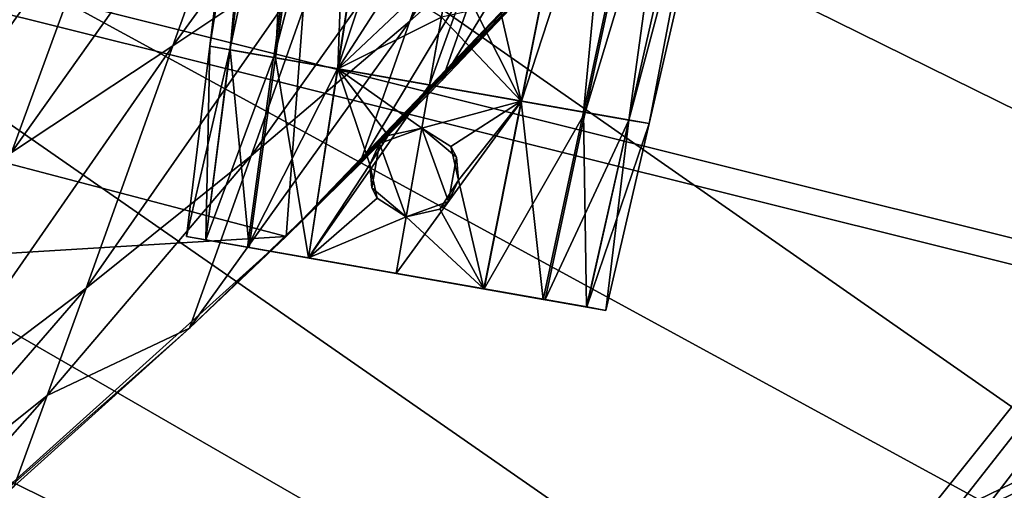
# Model space of a CAD drawing. Header units: metres. Extents: x -1004 to 0, y -808 to 0.
# Tile 79 of 97: x -220 to -133, y -170 to -128. Entities that reach past the tile are written whole.
import ezdxf

# ---------------------------------------------------------------- set-up
doc = ezdxf.new("R2010")
doc.units = ezdxf.units.M

msp = doc.modelspace()

# ---------------------------------------------------------------- linework, layer by layer
at = {"layer": 'top'}
for points in [[(-594.247375, -171.585114, 661.909546), (-196.308548, -147.470947, 662.541565), (-531.962463, -59.26767, 664.851257)], [(-196.308548, -147.470947, 662.541565), (-191.884094, -88.40519, 664.088562), (-531.962463, -59.26767, 664.851257)], [(-196.308548, -147.470947, 662.541565), (-165.217422, -114.976593, 663.392639), (-191.884094, -88.40519, 664.088562)], [(-192.68779, -121.405426, 553.818359), (-206.373169, -130.540009, 539.489563), (-185.96843, -102.480339, 516.390503)], [(-206.373169, -130.540009, 539.489563), (-198.668808, -109.011269, 495.046143), (-185.96843, -102.480339, 516.390503)], [(-179.677704, -112.522308, 568.381958), (-173.434784, -108.144989, 575.740234), (-185.31871, -128.361069, 598.66449)], [(-173.434784, -108.144989, 575.740234), (-178.494324, -122.28334, 602.396423), (-185.31871, -128.361069, 598.66449)], [(-212.074219, -116.441025, 474.098572), (-198.668808, -109.011269, 495.046143), (-220.697571, -140.018784, 525.43927)], [(-198.668808, -109.011269, 495.046143), (-206.373169, -130.540009, 539.489563), (-220.697571, -140.018784, 525.43927)], [(-185.31871, -128.361069, 598.66449), (-199.40715, -140.330505, 591.246216), (-179.677704, -112.522308, 568.381958)], [(-199.40715, -140.330505, 591.246216), (-192.68779, -121.405426, 553.818359), (-179.677704, -112.522308, 568.381958)], [(-168.177597, -118.287453, 628.364929), (-165.217422, -114.976593, 663.392639), (-196.308548, -147.470947, 662.541565)], [(-175.246811, -125.999062, 628.364929), (-182.461594, -133.598785, 628.364929), (-171.817032, -116.141022, 606.135071)], [(-171.817032, -116.141022, 606.135071), (-182.461594, -133.598785, 628.364929), (-178.494324, -122.28334, 602.396423)], [(-220.697571, -140.018784, 525.43927), (-235.636978, -149.734512, 511.679871), (-212.074219, -116.441025, 474.098572)], [(-235.636978, -149.734512, 511.679871), (-226.139175, -124.600067, 453.527283), (-212.074219, -116.441025, 474.098572)], [(-171.700653, -122.165718, 628.364929), (-168.177597, -118.287453, 628.364929), (-196.308548, -147.470947, 662.541565)], [(-199.40715, -140.330505, 591.246216), (-214.077515, -152.068741, 583.932983), (-192.68779, -121.405426, 553.818359)], [(-214.077515, -152.068741, 583.932983), (-206.373169, -130.540009, 539.489563), (-192.68779, -121.405426, 553.818359)], [(-196.308548, -147.470947, 662.541565), (-173.476837, -124.0914, 628.364929), (-171.700653, -122.165718, 628.364929)], [(-182.461594, -133.598785, 628.364929), (-189.808014, -141.07135, 628.364929), (-178.494324, -122.28334, 602.396423)], [(-178.494324, -122.28334, 602.396423), (-189.808014, -141.07135, 628.364929), (-185.31871, -128.361069, 598.66449)], [(-173.923096, -124.570587, 628.364929), (-173.476837, -124.0914, 628.364929), (-196.308548, -147.470947, 662.541565)], [(-174.309036, -125.092979, 628.364929), (-173.923096, -124.570587, 628.364929), (-196.308548, -147.470947, 662.541565)], [(-196.308548, -147.470947, 662.541565), (-174.807281, -125.513878, 628.364929), (-174.309036, -125.092979, 628.364929)], [(-175.246811, -125.999062, 628.364929), (-174.807281, -125.513878, 628.364929), (-196.308548, -147.470947, 662.541565)], [(-182.461594, -133.598785, 628.364929), (-175.246811, -125.999062, 628.364929), (-196.308548, -147.470947, 662.541565)], [(-189.808014, -141.07135, 628.364929), (-204.886765, -155.62587, 628.364929), (-185.31871, -128.361069, 598.66449)], [(-185.31871, -128.361069, 598.66449), (-204.886765, -155.62587, 628.364929), (-199.40715, -140.330505, 591.246216)], [(-220.697571, -140.018784, 525.43927), (-206.373169, -130.540009, 539.489563), (-229.320923, -163.596527, 576.779968)], [(-206.373169, -130.540009, 539.489563), (-214.077515, -152.068741, 583.932983), (-229.320923, -163.596527, 576.779968)], [(-196.308548, -147.470947, 662.541565), (-189.808014, -141.07135, 628.364929), (-182.461594, -133.598785, 628.364929)], [(-204.886765, -155.62587, 628.364929), (-217.518082, -161.5979, 606.151123), (-199.40715, -140.330505, 591.246216)], [(-199.40715, -140.330505, 591.246216), (-217.518082, -161.5979, 606.151123), (-214.077515, -152.068741, 583.932983)], [(-204.886765, -155.62587, 628.364929), (-189.808014, -141.07135, 628.364929), (-196.308548, -147.470947, 662.541565)], [(-229.7612, -177.557999, 661.75354), (-196.308548, -147.470947, 662.541565), (-594.247375, -171.585114, 661.909546)], [(-229.7612, -177.557999, 661.75354), (-204.886765, -155.62587, 628.364929), (-196.308548, -147.470947, 662.541565)], [(-217.518082, -161.5979, 606.151123), (-233.187958, -174.116196, 602.526611), (-214.077515, -152.068741, 583.932983)], [(-214.077515, -152.068741, 583.932983), (-233.187958, -174.116196, 602.526611), (-229.320923, -163.596527, 576.779968)], [(-229.7612, -177.557999, 661.75354), (-220.464706, -169.644821, 628.364929), (-204.886765, -155.62587, 628.364929)], [(-204.886765, -155.62587, 628.364929), (-220.464706, -169.644821, 628.364929), (-217.518082, -161.5979, 606.151123)], [(-220.464706, -169.644821, 628.364929), (-236.521408, -183.112808, 628.364929), (-217.518082, -161.5979, 606.151123)], [(-217.518082, -161.5979, 606.151123), (-236.521408, -183.112808, 628.364929), (-233.187958, -174.116196, 602.526611)]]:
    msp.add_3dface(points, dxfattribs=at)
at = {"layer": 'top0123413'}
for points in [[(-10, -10, 90), (-502.018646, -625.846375, 90), (-994.037292, -10, 90)], [(-494.003571, -626.560364, 90), (-502.018646, -625.846375, 90), (-10, -10, 90)], [(-485.779327, -628.854126, 90), (-494.003571, -626.560364, 90), (-10, -10, 90)], [(-477.800262, -632.855408, 90), (-485.779327, -628.854126, 90), (-10, -10, 90)], [(-10, -10, 90), (-470.61264, -638.481506, 90), (-477.800262, -632.855408, 90)], [(-217.024689, -763.271118, 90), (-470.61264, -638.481506, 90), (-10, -10, 90)], [(-10.00001, -794.032166, 90), (-217.024689, -763.271118, 90), (-10, -10, 90)], [(-211.891357, -69.16288, 118.815819), (-261.255157, -72.276657, 118.761467), (-70.201569, -166.471344, 117.117294)], [(-73.104225, -128.088638, 117.787262), (-211.891357, -69.16288, 118.815819), (-70.201569, -166.471344, 117.117294)], [(-261.255157, -72.276657, 118.761467), (-310.910522, -74.838074, 118.716759), (-67.634972, -207.468338, 116.401688)], [(-70.201569, -166.471344, 117.117294), (-261.255157, -72.276657, 118.761467), (-67.634972, -207.468338, 116.401688)], [(-310.910522, -74.838074, 118.716759), (-357.917725, -76.72718, 118.683784), (-65.746979, -245.352539, 115.740417)], [(-67.634972, -207.468338, 116.401688), (-310.910522, -74.838074, 118.716759), (-65.746979, -245.352539, 115.740417)], [(-65.746979, -245.352539, 115.740417), (-357.917725, -76.72718, 118.683784), (-406.245697, -78.120522, 118.659462)], [(-406.245697, -78.120522, 118.659462), (-490.16217, -606.131226, 109.443001), (-63.32338, -322.340668, 114.396584)], [(-63.32338, -322.340668, 114.396584), (-64.29863, -283.87738, 115.067963), (-406.245697, -78.120522, 118.659462)], [(-64.29863, -283.87738, 115.067963), (-65.746979, -245.352539, 115.740417), (-406.245697, -78.120522, 118.659462)]]:
    msp.add_3dface(points, dxfattribs=at)
at = {"layer": 'top0123414'}
for points in [[(-183.245575, -194.333847, 2169.999756), (-102.243904, -155.042709, 2143.80835), (-502.018646, -55.05748, 2077.158447)], [(-102.243904, -155.042709, 2143.80835), (-85.585182, -133.331024, 2129.335449), (-502.018646, -55.05748, 2077.158447)], [(-502.018646, -55.05748, 2077.158447), (-85.585182, -133.331024, 2129.335449), (-71.911613, -108.299583, 2112.649414)], [(-502.018646, -55.05748, 2077.158447), (-502.018646, -194.333847, 2169.999756), (-183.245575, -194.333847, 2169.999756)], [(-502.018646, -195.279739, 2167.143799), (-502.018646, -57.672649, 2075.415039), (-183.245575, -195.279739, 2167.143799)], [(-502.018646, -57.672649, 2075.415039), (-104.076797, -156.881226, 2141.547363), (-183.245575, -195.279739, 2167.143799)], [(-502.018646, -57.672649, 2075.415039), (-74.447891, -111.240685, 2111.123535), (-87.78051, -135.641296, 2127.388916)], [(-87.78051, -135.641296, 2127.388916), (-104.076797, -156.881226, 2141.547363), (-502.018646, -57.672649, 2075.415039)], [(-183.245575, -194.333847, 2169.999756), (-111.510498, -164.336868, 2150.003662), (-102.243904, -155.042709, 2143.80835)], [(-183.245575, -195.279739, 2167.143799), (-104.076797, -156.881226, 2141.547363), (-122.603645, -173.842346, 2152.853516)], [(-121.205559, -172.402756, 2155.380371), (-111.510498, -164.336868, 2150.003662), (-183.245575, -194.333847, 2169.999756)]]:
    msp.add_3dface(points, dxfattribs=at)
at = {"layer": 'top0123423'}
for points in [[(-203.085907, -130.577805, 1282.971924), (-196.373474, -75.909355, 1282.973022), (-194.31839, -76.271721, 1273.46167)], [(-203.085907, -130.577805, 1282.971924), (-201.288116, -130.894806, 1291.268677), (-196.373474, -75.909355, 1282.973022)], [(-201.288116, -130.894806, 1291.268677), (-194.308594, -76.273445, 1292.48938), (-196.373474, -75.909355, 1282.973022)], [(-201.296707, -130.89328, 1274.67981), (-203.085907, -130.577805, 1282.971924), (-194.31839, -76.271721, 1273.46167)], [(-201.296707, -130.89328, 1274.67981), (-194.31839, -76.271721, 1273.46167), (-189.885895, -77.053291, 1266.9823)], [(-201.288116, -130.894806, 1291.268677), (-197.263046, -131.604523, 1297.077515), (-194.308594, -76.273445, 1292.48938)], [(-197.263046, -131.604523, 1297.077515), (-189.692688, -77.087357, 1299.142334), (-194.308594, -76.273445, 1292.48938)], [(-197.418228, -131.577164, 1269.008789), (-201.296707, -130.89328, 1274.67981), (-189.885895, -77.053291, 1266.9823)], [(-197.418228, -131.577164, 1269.008789), (-189.885895, -77.053291, 1266.9823), (-183.405869, -78.195892, 1262.375)], [(-197.263046, -131.604523, 1297.077515), (-191.737579, -132.578812, 1300.951172), (-189.692688, -77.087357, 1299.142334)], [(-191.737579, -132.578812, 1300.951172), (-183.384598, -78.199638, 1303.564453), (-189.692688, -77.087357, 1299.142334)], [(-191.756256, -132.575516, 1264.987061), (-197.418228, -131.577164, 1269.008789), (-183.405869, -78.195892, 1262.375)], [(-191.756256, -132.575516, 1264.987061), (-183.405869, -78.195892, 1262.375), (-174.036575, -79.847946, 1260.283325)], [(-191.737579, -132.578812, 1300.951172), (-185.768188, -123.356873, 1302.896851), (-183.384598, -78.199638, 1303.564453)], [(-183.58783, -134.015839, 1263.165894), (-191.756256, -132.575516, 1264.987061), (-174.036575, -79.847946, 1260.283325)], [(-174.036575, -79.847946, 1260.283325), (-164.667282, -81.500008, 1262.375), (-183.58783, -134.015839, 1263.165894)], [(-164.667282, -81.500008, 1262.375), (-175.419403, -135.456146, 1264.987061), (-183.58783, -134.015839, 1263.165894)], [(-164.688538, -81.496262, 1303.564453), (-177.893723, -124.745308, 1302.897095), (-175.43808, -135.452866, 1300.951172)], [(-164.688538, -81.496262, 1303.564453), (-175.43808, -135.452866, 1300.951172), (-169.912613, -136.427139, 1297.077515)], [(-164.667282, -81.500008, 1262.375), (-158.187256, -82.642609, 1266.9823), (-175.419403, -135.456146, 1264.987061)], [(-158.380447, -82.608543, 1299.142334), (-164.688538, -81.496262, 1303.564453), (-169.912613, -136.427139, 1297.077515)], [(-158.187256, -82.642609, 1266.9823), (-169.757431, -136.454514, 1269.008789), (-175.419403, -135.456146, 1264.987061)], [(-158.380447, -82.608543, 1299.142334), (-169.912613, -136.427139, 1297.077515), (-165.887543, -137.136871, 1291.268677)], [(-158.187256, -82.642609, 1266.9823), (-153.754745, -83.424179, 1273.46167), (-169.757431, -136.454514, 1269.008789)], [(-153.764542, -83.422455, 1292.48938), (-158.380447, -82.608543, 1299.142334), (-165.887543, -137.136871, 1291.268677)], [(-153.754745, -83.424179, 1273.46167), (-165.878952, -137.138397, 1274.67981), (-169.757431, -136.454514, 1269.008789)], [(-153.764542, -83.422455, 1292.48938), (-165.887543, -137.136871, 1291.268677), (-164.089752, -137.453873, 1282.971924)], [(-153.754745, -83.424179, 1273.46167), (-151.699677, -83.786545, 1282.973022), (-165.878952, -137.138397, 1274.67981)], [(-151.699677, -83.786545, 1282.973022), (-164.089752, -137.453873, 1282.971924), (-165.878952, -137.138397, 1274.67981)], [(-151.699677, -83.786545, 1282.973022), (-153.764542, -83.422455, 1292.48938), (-164.089752, -137.453873, 1282.971924)], [(-191.737579, -132.578812, 1300.951172), (-185.111816, -126.352798, 1302.945557), (-185.768188, -123.356873, 1302.896851)], [(-177.893723, -124.745308, 1302.897095), (-179.534836, -127.336174, 1302.945557), (-175.43808, -135.452866, 1300.951172)], [(-182.527451, -128.002151, 1303.083618), (-185.111816, -126.352798, 1302.945557), (-191.737579, -132.578812, 1300.951172)], [(-175.43808, -135.452866, 1300.951172), (-179.534836, -127.336174, 1302.945557), (-182.527451, -128.002151, 1303.083618)], [(-183.58783, -134.015839, 1302.763672), (-182.527451, -128.002151, 1303.083618), (-191.737579, -132.578812, 1300.951172)], [(-182.527451, -128.002151, 1303.083618), (-183.58783, -134.015839, 1302.763672), (-175.43808, -135.452866, 1300.951172)], [(-201.296707, -130.89328, 1274.67981), (-164.089752, -137.453873, 1282.971924), (-203.085907, -130.577805, 1282.971924)], [(-164.089752, -137.453873, 1282.971924), (-165.887543, -137.136871, 1291.268677), (-203.085907, -130.577805, 1282.971924)], [(-203.085907, -130.577805, 1282.971924), (-165.887543, -137.136871, 1291.268677), (-201.288116, -130.894806, 1291.268677)], [(-197.418228, -131.577164, 1269.008789), (-165.878952, -137.138397, 1274.67981), (-201.296707, -130.89328, 1274.67981)], [(-165.878952, -137.138397, 1274.67981), (-164.089752, -137.453873, 1282.971924), (-201.296707, -130.89328, 1274.67981)], [(-165.887543, -137.136871, 1291.268677), (-169.912613, -136.427139, 1297.077515), (-201.288116, -130.894806, 1291.268677)], [(-201.288116, -130.894806, 1291.268677), (-169.912613, -136.427139, 1297.077515), (-197.263046, -131.604523, 1297.077515)], [(-191.756256, -132.575516, 1264.987061), (-169.757431, -136.454514, 1269.008789), (-197.418228, -131.577164, 1269.008789)], [(-169.757431, -136.454514, 1269.008789), (-165.878952, -137.138397, 1274.67981), (-197.418228, -131.577164, 1269.008789)], [(-169.912613, -136.427139, 1297.077515), (-175.43808, -135.452866, 1300.951172), (-197.263046, -131.604523, 1297.077515)], [(-197.263046, -131.604523, 1297.077515), (-175.43808, -135.452866, 1300.951172), (-191.737579, -132.578812, 1300.951172)], [(-183.58783, -134.015839, 1263.165894), (-175.419403, -135.456146, 1264.987061), (-191.756256, -132.575516, 1264.987061)], [(-175.419403, -135.456146, 1264.987061), (-169.757431, -136.454514, 1269.008789), (-191.756256, -132.575516, 1264.987061)], [(-175.43808, -135.452866, 1300.951172), (-183.58783, -134.015839, 1302.763672), (-191.737579, -132.578812, 1300.951172)]]:
    msp.add_3dface(points, dxfattribs=at)
at = {"layer": 'top0123424'}
for points in [[(-205.160538, -147.474243, 1282.972046), (-203.085907, -130.577805, 1282.97229), (-201.296875, -130.89325, 1274.680176)], [(-205.160538, -147.474243, 1282.972046), (-203.445038, -147.776733, 1290.891846), (-203.085907, -130.577805, 1282.97229)], [(-203.453659, -147.775208, 1275.056641), (-205.160538, -147.474243, 1282.972046), (-201.296875, -130.89325, 1274.680176)], [(-203.453659, -147.775208, 1275.056641), (-201.296875, -130.89325, 1274.680176), (-197.420135, -131.576828, 1269.010742)], [(-203.445038, -147.776733, 1290.891846), (-201.287857, -130.894852, 1291.269165), (-203.085907, -130.577805, 1282.97229)], [(-203.445038, -147.776733, 1290.891846), (-199.598358, -148.455002, 1296.443726), (-201.287857, -130.894852, 1291.269165)], [(-201.296875, -130.89325, 1274.680176), (-203.085907, -130.577805, 1282.97229), (-164.089752, -137.453873, 1282.97229)], [(-203.085907, -130.577805, 1282.97229), (-165.887802, -137.136826, 1291.269165), (-164.089752, -137.453873, 1282.97229)], [(-203.085907, -130.577805, 1282.97229), (-201.287857, -130.894852, 1291.269165), (-165.887802, -137.136826, 1291.269165)], [(-197.420135, -131.576828, 1269.010742), (-201.296875, -130.89325, 1274.680176), (-165.878784, -137.138412, 1274.680176)], [(-201.296875, -130.89325, 1274.680176), (-164.089752, -137.453873, 1282.97229), (-165.878784, -137.138412, 1274.680176)], [(-199.598358, -148.455002, 1296.443726), (-197.258575, -131.605316, 1297.081909), (-201.287857, -130.894852, 1291.269165)], [(-201.287857, -130.894852, 1291.269165), (-169.917084, -136.426361, 1297.081909), (-165.887802, -137.136826, 1291.269165)], [(-201.287857, -130.894852, 1291.269165), (-197.258575, -131.605316, 1297.081909), (-169.917084, -136.426361, 1297.081909)], [(-199.74823, -148.428574, 1269.637207), (-203.453659, -147.775208, 1275.056641), (-197.420135, -131.576828, 1269.010742)], [(-199.74823, -148.428574, 1269.637207), (-197.420135, -131.576828, 1269.010742), (-191.756363, -132.5755, 1264.987061)], [(-199.598358, -148.455002, 1296.443726), (-194.318481, -149.385986, 1300.143921), (-197.258575, -131.605316, 1297.081909)], [(-191.756363, -132.5755, 1264.987061), (-197.420135, -131.576828, 1269.010742), (-169.755524, -136.454849, 1269.010742)], [(-197.420135, -131.576828, 1269.010742), (-165.878784, -137.138412, 1274.680176), (-169.755524, -136.454849, 1269.010742)], [(-194.318481, -149.385986, 1300.143921), (-191.736771, -132.578964, 1300.951538), (-197.258575, -131.605316, 1297.081909)], [(-197.258575, -131.605316, 1297.081909), (-175.438904, -135.452713, 1300.951538), (-169.917084, -136.426361, 1297.081909)], [(-197.258575, -131.605316, 1297.081909), (-191.736771, -132.578964, 1300.951538), (-175.438904, -135.452713, 1300.951538)], [(-194.337234, -149.382675, 1265.794434), (-199.74823, -148.428574, 1269.637207), (-191.756363, -132.5755, 1264.987061)], [(-194.337234, -149.382675, 1265.794434), (-191.756363, -132.5755, 1264.987061), (-183.58783, -134.015839, 1263.165894)], [(-194.318481, -149.385986, 1300.143921), (-188.893768, -141.082733, 1301.933838), (-191.736771, -132.578964, 1300.951538)], [(-183.58783, -134.015839, 1263.165894), (-191.756363, -132.5755, 1264.987061), (-175.419296, -135.456177, 1264.987061)], [(-191.756363, -132.5755, 1264.987061), (-169.755524, -136.454849, 1269.010742), (-175.419296, -135.456177, 1264.987061)], [(-188.893768, -141.082733, 1301.933838), (-187.249207, -138.514221, 1302.292847), (-191.736771, -132.578964, 1300.951538)], [(-191.736771, -132.578964, 1300.951538), (-187.249207, -138.514221, 1302.292847), (-184.264648, -137.854248, 1302.559326)], [(-184.264648, -137.854248, 1302.559326), (-183.58783, -134.015839, 1302.763672), (-191.736771, -132.578964, 1300.951538)], [(-191.736771, -132.578964, 1300.951538), (-183.58783, -134.015839, 1302.763672), (-175.438904, -135.452713, 1300.951538)], [(-186.539856, -150.757568, 1264.056763), (-194.337234, -149.382675, 1265.794434), (-183.58783, -134.015839, 1263.165894)], [(-183.58783, -134.015839, 1263.165894), (-175.419296, -135.456177, 1264.987061), (-186.539856, -150.757568, 1264.056763)], [(-183.58783, -134.015839, 1302.763672), (-184.264648, -137.854248, 1302.559326), (-175.438904, -135.452713, 1300.951538)], [(-175.419296, -135.456177, 1264.987061), (-178.742462, -152.132462, 1265.794434), (-186.539856, -150.757568, 1264.056763)], [(-184.264648, -137.854248, 1302.559326), (-181.686081, -139.49527, 1302.292847), (-175.438904, -135.452713, 1300.951538)], [(-175.438904, -135.452713, 1300.951538), (-181.686081, -139.49527, 1302.292847), (-181.019104, -142.471207, 1301.93396)], [(-175.438904, -135.452713, 1300.951538), (-181.019104, -142.471207, 1301.93396), (-178.76123, -152.12915, 1300.143921)], [(-175.438904, -135.452713, 1300.951538), (-178.76123, -152.12915, 1300.143921), (-173.481339, -153.060135, 1296.443726)], [(-175.419296, -135.456177, 1264.987061), (-169.755524, -136.454849, 1269.010742), (-178.742462, -152.132462, 1265.794434)], [(-169.917084, -136.426361, 1297.081909), (-175.438904, -135.452713, 1300.951538), (-173.481339, -153.060135, 1296.443726)], [(-169.755524, -136.454849, 1269.010742), (-173.331467, -153.086563, 1269.637207), (-178.742462, -152.132462, 1265.794434)], [(-169.917084, -136.426361, 1297.081909), (-173.481339, -153.060135, 1296.443726), (-169.634659, -153.738403, 1290.891846)], [(-169.755524, -136.454849, 1269.010742), (-165.878784, -137.138412, 1274.680176), (-173.331467, -153.086563, 1269.637207)], [(-165.878784, -137.138412, 1274.680176), (-169.626053, -153.739929, 1275.056641), (-173.331467, -153.086563, 1269.637207)], [(-165.887802, -137.136826, 1291.269165), (-169.917084, -136.426361, 1297.081909), (-169.634659, -153.738403, 1290.891846)], [(-165.887802, -137.136826, 1291.269165), (-169.634659, -153.738403, 1290.891846), (-167.919159, -154.040894, 1282.972046)], [(-165.878784, -137.138412, 1274.680176), (-164.089752, -137.453873, 1282.97229), (-169.626053, -153.739929, 1275.056641)], [(-164.089752, -137.453873, 1282.97229), (-165.887802, -137.136826, 1291.269165), (-167.919159, -154.040894, 1282.972046)], [(-188.021637, -139.221252, 1312.223511), (-184.264572, -137.85379, 1312.223511), (-187.249207, -138.514221, 1302.292847)], [(-184.264572, -137.85379, 1312.223511), (-188.021637, -139.221252, 1312.223511), (-185.653122, -145.728683, 1312.223511)], [(-187.249207, -138.514221, 1302.292847), (-184.264572, -137.85379, 1312.223511), (-184.264648, -137.854248, 1302.559326)], [(-181.896057, -144.361237, 1312.223511), (-184.264572, -137.85379, 1312.223511), (-185.653122, -145.728683, 1312.223511)], [(-181.686081, -139.49527, 1302.292847), (-184.264648, -137.854248, 1302.559326), (-184.264572, -137.85379, 1312.223511)], [(-181.686081, -139.49527, 1302.292847), (-184.264572, -137.85379, 1312.223511), (-181.201782, -140.423782, 1312.223511)], [(-181.896057, -144.361237, 1312.223511), (-181.201782, -140.423782, 1312.223511), (-184.264572, -137.85379, 1312.223511)], [(-164.089752, -137.453873, 1282.97229), (-167.919159, -154.040894, 1282.972046), (-169.626053, -153.739929, 1275.056641)], [(-188.893768, -141.082733, 1301.933838), (-188.021637, -139.221252, 1312.223511), (-187.249207, -138.514221, 1302.292847)], [(-188.715912, -143.158707, 1312.223511), (-188.021637, -139.221252, 1312.223511), (-188.893768, -141.082733, 1301.933838)], [(-185.653122, -145.728683, 1312.223511), (-188.021637, -139.221252, 1312.223511), (-188.715912, -143.158707, 1312.223511)], [(-181.019104, -142.471207, 1301.93396), (-181.686081, -139.49527, 1302.292847), (-181.201782, -140.423782, 1312.223511)], [(-181.019104, -142.471207, 1301.93396), (-181.201782, -140.423782, 1312.223511), (-181.896057, -144.361237, 1312.223511)], [(-194.318481, -149.385986, 1300.143921), (-188.237625, -144.079147, 1301.99231), (-188.893768, -141.082733, 1301.933838)], [(-188.237625, -144.079147, 1301.99231), (-188.715912, -143.158707, 1312.223511), (-188.893768, -141.082733, 1301.933838)], [(-181.019104, -142.471207, 1301.93396), (-182.660278, -145.062622, 1301.99231), (-178.76123, -152.12915, 1300.143921)], [(-182.660278, -145.062622, 1301.99231), (-181.019104, -142.471207, 1301.93396), (-181.896057, -144.361237, 1312.223511)], [(-185.653122, -145.728683, 1312.223511), (-188.715912, -143.158707, 1312.223511), (-188.237625, -144.079147, 1301.99231)], [(-185.653122, -145.728699, 1302.140259), (-188.237625, -144.079147, 1301.99231), (-194.318481, -149.385986, 1300.143921)], [(-185.653122, -145.728699, 1302.140259), (-185.653122, -145.728683, 1312.223511), (-188.237625, -144.079147, 1301.99231)], [(-182.660278, -145.062622, 1301.99231), (-181.896057, -144.361237, 1312.223511), (-185.653122, -145.728683, 1312.223511)], [(-178.76123, -152.12915, 1300.143921), (-182.660278, -145.062622, 1301.99231), (-185.653122, -145.728699, 1302.140259)], [(-185.653122, -145.728699, 1302.140259), (-182.660278, -145.062622, 1301.99231), (-185.653122, -145.728683, 1312.223511)], [(-186.539856, -150.757568, 1301.872681), (-185.653122, -145.728699, 1302.140259), (-194.318481, -149.385986, 1300.143921)], [(-185.653122, -145.728699, 1302.140259), (-186.539856, -150.757568, 1301.872681), (-178.76123, -152.12915, 1300.143921)], [(-169.626053, -153.739929, 1275.056641), (-205.160538, -147.474243, 1282.972046), (-203.453659, -147.775208, 1275.056641)], [(-169.626053, -153.739929, 1275.056641), (-167.919159, -154.040894, 1282.972046), (-205.160538, -147.474243, 1282.972046)], [(-167.919159, -154.040894, 1282.972046), (-203.445038, -147.776733, 1290.891846), (-205.160538, -147.474243, 1282.972046)], [(-173.331467, -153.086563, 1269.637207), (-203.453659, -147.775208, 1275.056641), (-199.74823, -148.428574, 1269.637207)], [(-173.331467, -153.086563, 1269.637207), (-169.626053, -153.739929, 1275.056641), (-203.453659, -147.775208, 1275.056641)], [(-167.919159, -154.040894, 1282.972046), (-169.634659, -153.738403, 1290.891846), (-203.445038, -147.776733, 1290.891846)], [(-169.634659, -153.738403, 1290.891846), (-199.598358, -148.455002, 1296.443726), (-203.445038, -147.776733, 1290.891846)], [(-178.742462, -152.132462, 1265.794434), (-199.74823, -148.428574, 1269.637207), (-194.337234, -149.382675, 1265.794434)], [(-178.742462, -152.132462, 1265.794434), (-173.331467, -153.086563, 1269.637207), (-199.74823, -148.428574, 1269.637207)], [(-169.634659, -153.738403, 1290.891846), (-173.481339, -153.060135, 1296.443726), (-199.598358, -148.455002, 1296.443726)], [(-173.481339, -153.060135, 1296.443726), (-194.318481, -149.385986, 1300.143921), (-199.598358, -148.455002, 1296.443726)], [(-186.539856, -150.757568, 1264.056763), (-178.742462, -152.132462, 1265.794434), (-194.337234, -149.382675, 1265.794434)], [(-173.481339, -153.060135, 1296.443726), (-178.76123, -152.12915, 1300.143921), (-194.318481, -149.385986, 1300.143921)], [(-178.76123, -152.12915, 1300.143921), (-186.539856, -150.757568, 1301.872681), (-194.318481, -149.385986, 1300.143921)]]:
    msp.add_3dface(points, dxfattribs=at)

doc.saveas('drawing.dxf')
